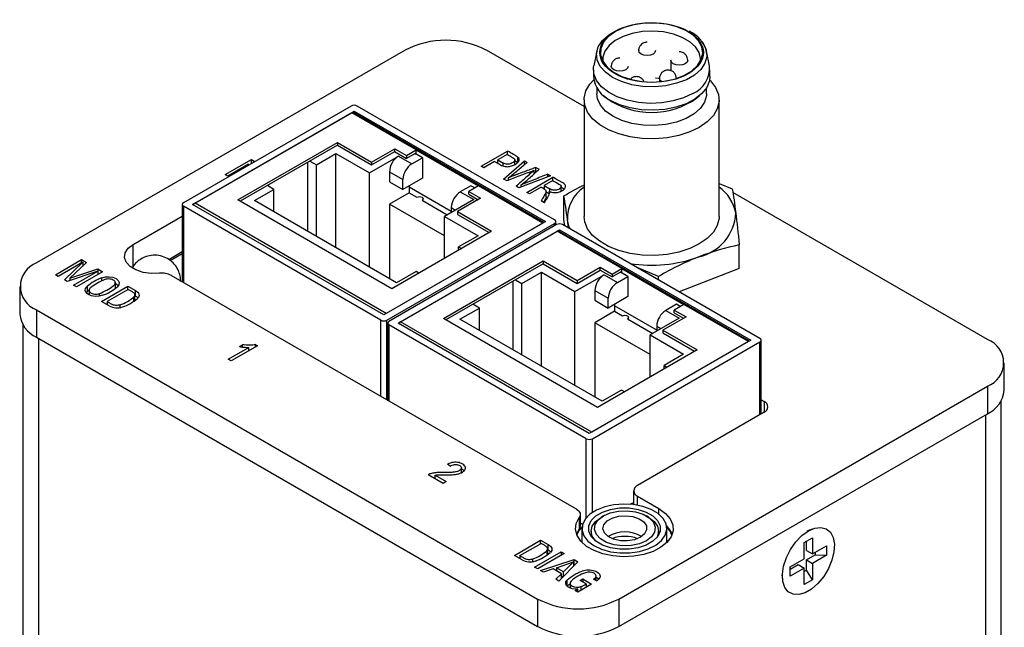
# Model space of a CAD drawing. Header units: inches. Extents: x 8.9 to 30.3, y 2.4 to 19.7.
# Tile 11 of 11: x 27 to 29.3, y 18.3 to 19.7. Entities that reach past the tile are written whole.
import ezdxf

# ---------------------------------------------------------------- set-up
doc = ezdxf.new("R2010")
doc.units = ezdxf.units.IN
doc.header["$MEASUREMENT"] = 0

msp = doc.modelspace()

# ---------------------------------------------------------------- linework, layer by layer
at = {"color": 7, "linetype": 'Continuous', "lineweight": 25}
for p, q in [((27.8907, 19.6443), (27.0305, 19.1477)), ((28.3081, 19.5126), (28.08, 19.6443)), ((28.3377, 19.6418), (28.3307, 19.6078)), ((28.6004, 19.6078), (28.5934, 19.6418)), ((28.5105, 19.6207), (28.5105, 19.5964)), ((28.3297, 19.5985), (28.3297, 19.5824)), ((28.6014, 19.5824), (28.6014, 19.5985)), ((28.4841, 19.5781), (28.4841, 19.5706)), ((28.3376, 19.5561), (28.3376, 19.5423)), ((28.5935, 19.5423), (28.5935, 19.5561)), ((28.3081, 19.5283), (28.3081, 19.2561)), ((28.3535, 19.5381), (28.36, 19.5326)), ((28.5711, 19.5326), (28.5776, 19.5381)), ((28.623, 19.2561), (28.623, 19.5283)), ((27.7645, 19.5138), (27.3734, 19.2881)), ((28.2389, 19.2481), (27.7786, 19.5138)), ((27.3946, 19.284), (27.7715, 19.5016)), ((27.4003, 19.2872), (27.7659, 19.4983)), ((27.9165, 19.4113), (27.7659, 19.4983)), ((28.2144, 19.2421), (27.7699, 19.4987)), ((27.7715, 19.5016), (28.2177, 19.244)), ((27.7715, 19.4977), (27.7715, 19.5016)), ((27.5003, 19.2948), (27.7329, 19.429)), ((27.733, 19.4226), (27.506, 19.2915)), ((27.7329, 19.429), (27.8123, 19.3832)), ((27.7329, 19.429), (27.7329, 19.4226)), ((27.7329, 19.4226), (27.8123, 19.3768)), ((27.8123, 19.3832), (27.8661, 19.4143)), ((27.8661, 19.4143), (27.8938, 19.3983)), ((27.8661, 19.4079), (27.8661, 19.4143)), ((27.8938, 19.3983), (27.9165, 19.4113)), ((27.9165, 19.4015), (27.9165, 19.4113)), ((27.9165, 19.4113), (28.0614, 19.3277)), ((27.471, 19.3537), (27.5322, 19.389)), ((27.5322, 19.389), (27.5383, 19.3855)), ((27.5322, 19.3797), (27.5322, 19.389)), ((27.6835, 19.3764), (27.7291, 19.4028)), ((27.7291, 19.4028), (27.8072, 19.3577)), ((27.7291, 19.1831), (27.7291, 19.4028)), ((27.8072, 19.3577), (27.8751, 19.3968)), ((27.8123, 19.3768), (27.8661, 19.4079)), ((27.866, 19.4078), (27.8938, 19.3917)), ((27.8751, 19.3968), (27.9062, 19.3789)), ((27.9137, 19.4032), (27.8938, 19.3917)), ((27.8938, 19.3983), (27.8938, 19.3917)), ((27.9062, 19.3789), (27.931, 19.3932)), ((27.931, 19.3932), (27.9136, 19.4032)), ((27.931, 19.3932), (27.931, 19.3458)), ((28.0682, 19.3735), (28.1295, 19.4088)), ((28.1285, 19.4011), (28.1066, 19.3884)), ((28.1066, 19.3884), (28.1188, 19.3814)), ((28.1066, 19.3801), (28.1066, 19.3884)), ((28.1295, 19.4005), (28.1295, 19.4088)), ((28.1467, 19.3776), (28.1467, 19.3898)), ((28.1538, 19.3812), (28.1538, 19.3941)), ((27.5248, 19.3782), (27.4767, 19.3504)), ((27.5224, 19.374), (27.5248, 19.3782)), ((27.5248, 19.3755), (27.5248, 19.3782)), ((27.5383, 19.3855), (27.5363, 19.3821)), ((27.6626, 19.3819), (27.6626, 19.2215)), ((27.6683, 19.3852), (27.6835, 19.3764)), ((27.6835, 19.2095), (27.6835, 19.3764)), ((27.8123, 19.3832), (27.8123, 19.3768)), ((28.0745, 19.3699), (28.0682, 19.3735)), ((28.0994, 19.3843), (28.0745, 19.3699)), ((28.1203, 19.3434), (28.1691, 19.386)), ((28.1538, 19.3812), (28.1467, 19.3858)), ((28.1691, 19.386), (28.1755, 19.3823)), ((28.1691, 19.377), (28.1691, 19.386)), ((28.1957, 19.3706), (28.2032, 19.3663)), ((28.1957, 19.3577), (28.1957, 19.3706)), ((27.4767, 19.3504), (27.471, 19.3537)), ((27.8072, 19.138), (27.8072, 19.3577)), ((27.8539, 19.3601), (27.8539, 19.3372)), ((27.8539, 19.3601), (27.885, 19.3421)), ((27.931, 19.3458), (27.885, 19.3193)), ((28.1267, 19.3397), (28.1203, 19.3434)), ((28.132, 19.3417), (28.132, 19.3466)), ((28.2296, 19.351), (28.1555, 19.3231)), ((28.1743, 19.3122), (28.2355, 19.3476)), ((28.1919, 19.3561), (28.1919, 19.3643)), ((28.2234, 19.3546), (28.2296, 19.351)), ((28.2234, 19.3487), (28.2234, 19.3546)), ((28.2355, 19.3398), (28.2355, 19.3476)), ((27.5389, 19.293), (27.5845, 19.3193)), ((27.5845, 19.3193), (27.5693, 19.3281)), ((27.5845, 19.2666), (27.5845, 19.3193)), ((27.8539, 19.3372), (27.885, 19.3193)), ((27.885, 19.3193), (27.885, 19.3421)), ((27.8998, 19.3278), (27.8998, 19.3115)), ((27.9981, 19.2679), (27.8998, 19.3246)), ((28.0441, 19.3279), (28.0193, 19.3136)), ((28.0614, 19.3277), (28.0388, 19.3146)), ((28.0529, 19.3228), (28.0441, 19.3279)), ((28.2121, 19.2407), (28.0614, 19.3277)), ((28.1555, 19.3231), (28.1495, 19.3266)), ((28.161, 19.3252), (28.161, 19.3298)), ((28.2077, 19.3244), (28.1805, 19.3087)), ((28.2147, 19.3227), (28.2126, 19.3215)), ((28.235, 19.3401), (28.2147, 19.3284)), ((28.2147, 19.3284), (28.2281, 19.3207)), ((28.2147, 19.3284), (28.2147, 19.3202)), ((28.2548, 19.3154), (28.2548, 19.3275)), ((28.623, 19.3333), (28.6538, 19.3206)), ((27.8998, 19.3115), (27.8539, 19.285)), ((27.8998, 19.3115), (27.9179, 19.3011)), ((27.9324, 19.2927), (27.9324, 19.2976)), ((28.0665, 19.2986), (28.0127, 19.2675)), ((28.0193, 19.3136), (28.0505, 19.2956)), ((28.0388, 19.3146), (28.0665, 19.2986)), ((28.0388, 19.3081), (28.0388, 19.3146)), ((28.0388, 19.3081), (28.0609, 19.2953)), ((28.1805, 19.3087), (28.1743, 19.3122)), ((28.2194, 19.3021), (28.2194, 19.3149)), ((28.2265, 19.3087), (28.2194, 19.3129)), ((28.2265, 19.3088), (28.2265, 19.3143)), ((28.2611, 19.2492), (28.2611, 19.3044)), ((29.2492, 18.9693), (28.6551, 19.3122)), ((27.3705, 19.284), (27.3705, 19.1039)), ((27.8337, 19.0142), (27.3734, 19.2799)), ((27.8408, 19.0264), (27.3946, 19.284)), ((27.8465, 19.0297), (27.4003, 19.2872)), ((27.8595, 19.0874), (27.5003, 19.2948)), ((27.8705, 19.1015), (27.5389, 19.293)), ((27.8539, 19.285), (27.8539, 19.1111)), ((27.9826, 19.2107), (27.8539, 19.285)), ((27.9299, 19.2942), (27.9889, 19.2601)), ((28.0505, 19.2956), (27.9826, 19.2564)), ((27.9981, 19.2768), (27.9981, 19.2654)), ((28.2158, 19.2883), (28.208, 19.2928)), ((27.256, 19.1908), (27.3705, 19.2569)), ((27.9826, 19.2564), (28.0607, 19.2113)), ((27.9826, 19.1585), (27.9826, 19.2564)), ((28.0127, 19.2675), (28.0921, 19.2217)), ((28.0127, 19.2675), (28.0127, 19.2611)), ((28.0127, 19.2611), (28.0865, 19.2185)), ((28.2177, 19.244), (27.8408, 19.0264)), ((28.2121, 19.2407), (27.8465, 19.0297)), ((27.8479, 19.0142), (28.2389, 19.2399)), ((28.2439, 19.2371), (27.8528, 19.0113)), ((28.2419, 19.2359), (28.2419, 19.244)), ((28.7183, 18.9713), (28.258, 19.2371)), ((28.263, 19.2342), (28.2611, 19.2492)), ((28.2714, 19.2293), (28.2692, 19.2481)), ((28.0921, 19.2217), (27.8595, 19.0874)), ((27.874, 19.0072), (28.2509, 19.2248)), ((27.8797, 19.0105), (28.2453, 19.2215)), ((28.0607, 19.2113), (28.0151, 19.185)), ((28.3959, 19.1346), (28.2453, 19.2215)), ((28.6938, 18.9653), (28.2493, 19.2219)), ((28.2509, 19.2248), (28.6971, 18.9672)), ((28.2509, 19.221), (28.2509, 19.2248)), ((28.0151, 19.185), (28.0218, 19.1811)), ((28.0151, 19.1772), (28.0151, 19.185)), ((28.67, 19.1345), (28.67, 19.1897)), ((27.3705, 19.1733), (27.3391, 19.1552)), ((27.3705, 19.169), (27.3426, 19.1529)), ((27.0746, 19.1203), (27.1356, 19.1555)), ((27.1382, 19.1492), (27.0813, 19.1164)), ((27.0955, 19.1082), (27.1382, 19.1492)), ((27.1474, 19.1487), (27.1083, 19.1118)), ((27.1356, 19.1555), (27.1474, 19.1487)), ((27.1356, 19.1477), (27.1356, 19.1555)), ((27.1382, 19.1492), (27.1382, 19.14)), ((27.1382, 19.1412), (27.139, 19.1407)), ((27.9797, 19.018), (28.2123, 19.1523)), ((28.2124, 19.1458), (27.9854, 19.0148)), ((28.2123, 19.1523), (28.2917, 19.1065)), ((28.2123, 19.1523), (28.2123, 19.1459)), ((28.2123, 19.1459), (28.2917, 19.1)), ((28.2917, 19.1065), (28.3455, 19.1375)), ((28.3455, 19.1375), (28.3733, 19.1215)), ((28.3455, 19.1311), (28.3455, 19.1375)), ((28.4817, 19.1162), (28.4317, 19.1368)), ((27.0813, 19.1164), (27.0746, 19.1203)), ((27.1739, 19.1286), (27.1024, 19.1043)), ((27.1083, 19.1118), (27.1735, 19.1337)), ((27.1171, 19.0958), (27.1739, 19.1286)), ((27.1848, 19.1271), (27.1238, 19.0919)), ((27.1735, 19.1337), (27.1848, 19.1271)), ((27.1735, 19.1337), (27.1735, 19.1284)), ((27.1739, 19.1286), (27.1739, 19.1209)), ((27.1831, 19.1051), (27.1831, 19.1129)), ((28.2901, 18.573), (27.345, 19.1186)), ((27.9161, 19.1278), (27.8705, 19.1015)), ((27.9228, 19.124), (27.9161, 19.1278)), ((28.1629, 19.0997), (28.2085, 19.126)), ((28.2085, 19.126), (28.2866, 19.0809)), ((28.2085, 18.9064), (28.2085, 19.126)), ((28.2866, 19.0809), (28.3545, 19.1201)), ((28.2917, 19.1), (28.3455, 19.1311)), ((28.3454, 19.1311), (28.3733, 19.115)), ((28.3545, 19.1201), (28.3856, 19.1021)), ((28.3733, 19.1215), (28.3959, 19.1346)), ((28.3931, 19.1264), (28.3733, 19.115)), ((28.3733, 19.1215), (28.3733, 19.115)), ((28.3856, 19.1021), (28.4104, 19.1164)), ((28.4104, 19.1164), (28.3931, 19.1264)), ((28.3959, 19.1248), (28.3959, 19.1346)), ((28.3959, 19.1346), (28.5409, 19.0509)), ((28.4104, 19.1164), (28.4104, 19.0691)), ((28.4817, 19.1079), (28.4817, 19.1162)), ((28.67, 19.1345), (28.5302, 19.0799)), ((26.9913, 19.093), (26.9913, 19.0287)), ((27.1024, 19.1043), (27.0955, 19.1082)), ((27.1061, 19.1055), (27.1083, 19.1076)), ((27.1083, 19.1118), (27.1083, 19.1063)), ((27.1238, 19.0919), (27.1171, 19.0958)), ((27.1484, 19.0929), (27.1484, 19.08)), ((27.1822, 19.058), (27.2436, 19.0934)), ((27.2144, 19.0883), (27.2144, 19.1028)), ((27.2436, 19.0934), (27.2615, 19.083)), ((27.2436, 19.0854), (27.2436, 19.0934)), ((28.142, 19.1052), (28.142, 18.9448)), ((28.1477, 19.1085), (28.1629, 19.0997)), ((28.1629, 18.9327), (28.1629, 19.0997)), ((28.2917, 19.1065), (28.2917, 19.1)), ((27.1484, 19.08), (27.1464, 19.078)), ((27.1531, 19.0855), (27.1531, 19.073)), ((27.2445, 19.086), (27.1951, 19.0574)), ((27.2579, 19.0584), (27.2579, 19.0686)), ((27.26, 19.0603), (27.26, 19.0732)), ((27.26, 19.0711), (27.2615, 19.0702)), ((27.2615, 19.0702), (27.2615, 19.083)), ((28.2866, 18.8613), (28.2866, 19.0809)), ((28.3333, 19.0833), (28.3333, 19.0605)), ((28.3333, 19.0833), (28.3644, 19.0654)), ((28.4104, 19.0691), (28.3644, 19.0425)), ((27.2002, 19.0476), (27.1822, 19.058)), ((27.1951, 19.0526), (27.1933, 19.0515)), ((27.1951, 19.0574), (27.1951, 19.0505)), ((27.2252, 19.0497), (27.2252, 19.0434)), ((28.0639, 19.0425), (28.0487, 19.0513)), ((28.3333, 19.0605), (28.3644, 19.0425)), ((28.3644, 19.0425), (28.3644, 19.0654)), ((28.3793, 19.0511), (28.3793, 19.0348)), ((28.4776, 18.9911), (28.3793, 19.0478)), ((28.5235, 19.0511), (28.4988, 19.0368)), ((28.5409, 19.0509), (28.5182, 19.0378)), ((28.5324, 19.046), (28.5235, 19.0511)), ((28.6915, 18.964), (28.5409, 19.0509)), ((27.0305, 19.0384), (28.1997, 18.3634)), ((27.0305, 19.0384), (27.0305, 18.9741)), ((28.0183, 19.0162), (28.0639, 19.0425)), ((28.0639, 18.9899), (28.0639, 19.0425)), ((28.3793, 19.0348), (28.3333, 19.0082)), ((28.3793, 19.0348), (28.3973, 19.0243)), ((28.4118, 19.016), (28.4118, 19.0209)), ((28.546, 19.0218), (28.4921, 18.9908)), ((28.4988, 19.0368), (28.5299, 19.0189)), ((28.5182, 19.0378), (28.546, 19.0218)), ((28.5182, 19.0313), (28.5182, 19.0378)), ((28.5182, 19.0313), (28.5403, 19.0186)), ((26.9984, 19.0039), (26.9984, 15.9957)), ((27.8499, 19.0072), (27.8499, 18.8271)), ((28.3131, 18.7374), (27.8528, 19.0031)), ((28.3202, 18.7497), (27.874, 19.0072)), ((28.3259, 18.7529), (27.8797, 19.0105)), ((28.339, 18.8107), (27.9797, 19.018)), ((28.3499, 18.8248), (28.0183, 19.0162)), ((28.3333, 19.0082), (28.3333, 18.8344)), ((28.462, 18.9339), (28.3333, 19.0082)), ((28.4093, 19.0174), (28.4683, 18.9833)), ((28.5299, 19.0189), (28.462, 18.9797)), ((28.4776, 19.0001), (28.4776, 18.9887)), ((28.462, 18.9797), (28.5401, 18.9346)), ((28.462, 18.8817), (28.462, 18.9797)), ((28.4921, 18.9908), (28.5715, 18.9449)), ((28.4921, 18.9908), (28.4921, 18.9843)), ((28.4921, 18.9843), (28.5659, 18.9417)), ((27.0305, 18.9741), (28.1997, 18.2991)), ((27.5458, 18.9546), (27.4843, 18.9191)), ((27.5038, 18.9527), (27.5111, 18.9569)), ((27.5111, 18.9515), (27.5111, 18.9569)), ((27.5416, 18.957), (27.5458, 18.9546)), ((27.5416, 18.9522), (27.5416, 18.957)), ((28.6971, 18.9672), (28.3202, 18.7497)), ((28.6915, 18.964), (28.3259, 18.7529)), ((28.3273, 18.7374), (28.7183, 18.9632)), ((28.7213, 18.7953), (28.7213, 18.9672)), ((27.4778, 18.9228), (27.5258, 18.9505)), ((27.5258, 18.943), (27.5258, 18.9505)), ((28.5715, 18.9449), (28.339, 18.8107)), ((28.5401, 18.9346), (28.4945, 18.9082)), ((27.4843, 18.9191), (27.4778, 18.9228)), ((28.4945, 18.9082), (28.5012, 18.9044)), ((28.4945, 18.9005), (28.4945, 18.9082)), ((29.2884, 18.8503), (29.2884, 18.9146)), ((28.389, 18.3634), (29.2492, 18.86)), ((29.2492, 18.86), (29.2492, 18.7957)), ((28.3955, 18.8511), (28.3499, 18.8248)), ((28.4022, 18.8472), (28.3955, 18.8511)), ((28.7213, 18.8286), (28.728, 18.8247)), ((29.2813, 17.6028), (29.2813, 18.8254)), ((28.389, 18.2991), (29.2492, 18.7957)), ((28.728, 18.7992), (28.4327, 18.6287)), ((27.9952, 18.6737), (27.9893, 18.678)), ((27.9791, 18.6333), (27.9443, 18.6534)), ((28.0219, 18.6584), (28.0219, 18.671)), ((27.9605, 18.6524), (27.9863, 18.6375)), ((27.9605, 18.6441), (27.9605, 18.6524)), ((27.9863, 18.6375), (27.9791, 18.6333)), ((28.4236, 18.616), (28.4236, 18.5836)), ((28.4159, 18.5844), (28.4236, 18.5888)), ((28.4327, 18.6032), (28.4826, 18.5744)), ((28.2969, 18.5533), (28.2969, 18.5269)), ((28.2993, 18.5339), (28.2993, 18.5602)), ((28.2993, 18.5413), (28.3047, 18.5382)), ((28.3531, 18.5573), (28.3475, 18.554)), ((28.4589, 18.554), (28.4533, 18.5573)), ((28.2969, 18.5269), (28.2903, 18.5147)), ((28.2911, 18.5126), (28.2976, 18.5248)), ((28.3013, 18.5295), (28.2923, 18.5193)), ((28.2926, 18.5199), (28.2926, 18.5196)), ((28.2976, 18.5248), (28.3033, 18.5316)), ((28.303, 18.5279), (28.303, 18.4952)), ((28.3244, 18.5219), (28.3244, 18.5093)), ((28.4819, 18.5129), (28.4819, 18.5219)), ((28.501, 18.4952), (28.501, 18.5279)), ((28.5118, 18.5193), (28.5028, 18.5295)), ((28.8398, 18.5264), (28.828, 18.5215)), ((28.1453, 18.4653), (28.2067, 18.5007)), ((28.1582, 18.4647), (28.2076, 18.4933)), ((28.2067, 18.5007), (28.2246, 18.4903)), ((28.2067, 18.4927), (28.2067, 18.5007)), ((28.5023, 18.4966), (28.501, 18.5031)), ((28.8217, 18.4955), (28.8408, 18.5065)), ((28.8217, 18.4575), (28.8217, 18.4955)), ((28.8267, 18.4767), (28.8267, 18.4983)), ((28.8408, 18.5065), (28.8408, 18.4685)), ((28.1926, 18.4379), (28.2542, 18.4735)), ((28.2616, 18.4693), (28.1999, 18.4337)), ((28.221, 18.4759), (28.221, 18.4657)), ((28.2231, 18.4676), (28.2231, 18.4805)), ((28.2231, 18.4784), (28.2246, 18.4775)), ((28.2246, 18.4775), (28.2246, 18.4903)), ((28.2542, 18.4735), (28.2616, 18.4693)), ((28.2542, 18.4735), (28.2542, 18.4651)), ((28.8267, 18.4767), (28.8408, 18.4685)), ((28.8408, 18.4685), (28.8737, 18.4875)), ((28.8473, 18.4722), (28.8473, 18.4665)), ((28.8737, 18.4875), (28.8737, 18.4654)), ((28.1633, 18.4549), (28.1453, 18.4653)), ((28.1582, 18.4598), (28.1564, 18.4588)), ((28.1582, 18.4647), (28.1582, 18.4578)), ((28.1883, 18.4506), (28.1883, 18.457)), ((28.2065, 18.4299), (28.2846, 18.4556)), ((28.2437, 18.4363), (28.2835, 18.45)), ((28.2935, 18.4505), (28.2491, 18.4053)), ((28.2835, 18.45), (28.2597, 18.427)), ((28.2835, 18.45), (28.2835, 18.4403)), ((28.2846, 18.4556), (28.2935, 18.4505)), ((28.2846, 18.4428), (28.2846, 18.4556)), ((28.7888, 18.4385), (28.8217, 18.4575)), ((28.8267, 18.4546), (28.8473, 18.4665)), ((28.8267, 18.4308), (28.8267, 18.4546)), ((28.8267, 18.4546), (28.8408, 18.4465)), ((28.8737, 18.4654), (28.8408, 18.4465)), ((28.8408, 18.4465), (28.8408, 18.4085)), ((28.8473, 18.4665), (28.8737, 18.4654)), ((28.1999, 18.4337), (28.1926, 18.4379)), ((28.2135, 18.4259), (28.2065, 18.4299)), ((28.2359, 18.4337), (28.2135, 18.4259)), ((28.2551, 18.4225), (28.2359, 18.4337)), ((28.2437, 18.4293), (28.2435, 18.4292)), ((28.2597, 18.427), (28.2437, 18.4363)), ((28.2437, 18.4363), (28.2437, 18.4291)), ((28.2597, 18.4161), (28.2597, 18.427)), ((28.2846, 18.4428), (28.2835, 18.4424)), ((28.2854, 18.4423), (28.2846, 18.4428)), ((28.7888, 18.4328), (28.8076, 18.4436)), ((28.7888, 18.4165), (28.7888, 18.4385)), ((28.8217, 18.4354), (28.7888, 18.4165)), ((28.8076, 18.4436), (28.8217, 18.4354)), ((28.8217, 18.3975), (28.8217, 18.4354)), ((28.8267, 18.4308), (28.8217, 18.428)), ((28.8408, 18.4085), (28.8267, 18.4308)), ((28.2419, 18.4095), (28.2551, 18.4225)), ((28.2491, 18.4053), (28.2419, 18.4095)), ((28.2551, 18.4114), (28.2551, 18.4225)), ((28.2551, 18.4168), (28.2585, 18.4149)), ((28.2679, 18.4069), (28.2679, 18.394)), ((28.2988, 18.4066), (28.305, 18.4102)), ((28.3129, 18.3985), (28.2988, 18.4066)), ((28.305, 18.4102), (28.3256, 18.3983)), ((28.305, 18.4102), (28.305, 18.4031)), ((28.3368, 18.4055), (28.33, 18.4094)), ((28.3333, 18.4118), (28.3333, 18.4075)), ((28.3362, 18.4058), (28.3362, 18.4171)), ((28.7694, 18.4201), (28.7711, 18.4073)), ((28.8408, 18.4085), (28.8217, 18.3975)), ((28.2679, 18.394), (28.2752, 18.3989)), ((28.2752, 18.4001), (28.2752, 18.3891)), ((28.2876, 18.3833), (28.2936, 18.3868)), ((28.2936, 18.3798), (28.2876, 18.3833)), ((28.3256, 18.3983), (28.2936, 18.3798)), ((28.2936, 18.3799), (28.2936, 18.3868)), ((28.3003, 18.3925), (28.3003, 18.3837)), ((28.3129, 18.3985), (28.3129, 18.391)), ((28.3129, 18.3928), (28.3144, 18.3919)), ((28.1997, 18.3634), (28.1997, 18.2991)), ((28.389, 18.3634), (28.389, 18.2991))]:
    msp.add_line(p, q, dxfattribs=at)
at = {"color": 8, "linetype": 'Continuous', "lineweight": 25}
for p, q in [((27.9137, 19.4032), (27.9165, 19.4015)), ((28.1188, 19.3814), (28.1188, 19.3742)), ((28.2281, 19.3138), (28.2281, 19.3207)), ((27.3734, 19.2799), (27.3734, 19.1022)), ((27.9981, 19.2768), (28.008, 19.2711)), ((28.2389, 19.2342), (28.2389, 19.2399)), ((27.256, 19.1345), (27.256, 19.1908)), ((28.3931, 19.1264), (28.3959, 19.1248)), ((27.1774, 19.0702), (27.1774, 19.0764)), ((27.8337, 18.8364), (27.8337, 19.0142)), ((27.8479, 18.8283), (27.8479, 19.0142)), ((27.8528, 19.0031), (27.8528, 18.8254)), ((28.4776, 19.0001), (28.4874, 18.9944)), ((27.035, 18.9715), (27.035, 15.9446)), ((28.7183, 18.7936), (28.7183, 18.9632)), ((28.728, 18.8247), (28.728, 18.7992)), ((29.2447, 18.7931), (29.2447, 17.6065)), ((28.3132, 18.553), (28.3131, 18.7374)), ((28.3273, 18.5653), (28.3273, 18.7374)), ((28.4327, 18.5822), (28.4327, 18.6032)), ((28.4826, 18.561), (28.4826, 18.5744)), ((28.3012, 18.4972), (28.303, 18.4988))]:
    msp.add_line(p, q, dxfattribs=at)
at = {"color": 7, "linetype": 'Continuous', "lineweight": 25, "flags": 128}
for points in [[(28.5837, 19.6626), (28.5858, 19.6596), (28.5927, 19.6446), (28.5941, 19.6291), (28.5899, 19.6138), (28.5803, 19.5993), (28.5656, 19.5862), (28.5466, 19.5752), (28.524, 19.5668), (28.4989, 19.5612), (28.4723, 19.5588), (28.4454, 19.5596), (28.4194, 19.5636), (28.3954, 19.5707), (28.3745, 19.5804), (28.3576, 19.5925), (28.3454, 19.6064), (28.3384, 19.6214), (28.337, 19.6369), (28.3412, 19.6522), (28.3508, 19.6667), (28.3655, 19.6798), (28.3803, 19.6887)], [(28.3811, 19.6875), (28.3649, 19.6758), (28.3534, 19.6625), (28.3472, 19.648), (28.3465, 19.6331), (28.3514, 19.6185), (28.3616, 19.6048), (28.3766, 19.5927), (28.3959, 19.5827), (28.4184, 19.5754), (28.443, 19.571), (28.4688, 19.5698), (28.4944, 19.5718), (28.5186, 19.5769), (28.5404, 19.585), (28.5587, 19.5955), (28.5726, 19.6081), (28.5815, 19.6221), (28.585, 19.6368), (28.5829, 19.6517), (28.5753, 19.666), (28.5626, 19.6789), (28.5453, 19.69), (28.5243, 19.6987), (28.5006, 19.7046), (28.4753, 19.7074), (28.4494, 19.707), (28.4244, 19.7034), (28.4012, 19.6968), (28.3811, 19.6875)], [(28.5797, 19.6226), (28.5797, 19.6244), (28.5764, 19.6385), (28.5678, 19.6519), (28.5545, 19.6639), (28.5371, 19.674), (28.5163, 19.6817), (28.4931, 19.6866), (28.4687, 19.6885), (28.444, 19.6874), (28.4204, 19.6832), (28.399, 19.6762), (28.3806, 19.6666), (28.3662, 19.6551), (28.3564, 19.642), (28.3518, 19.628), (28.3517, 19.6179)], [(28.5616, 19.5431), (28.5403, 19.533), (28.5159, 19.5257), (28.4895, 19.5213), (28.4621, 19.5201), (28.4349, 19.5221), (28.4089, 19.5273), (28.3852, 19.5353), (28.3648, 19.546), (28.3485, 19.5587), (28.337, 19.5732), (28.3308, 19.5886), (28.3301, 19.6045), (28.3307, 19.6078)], [(28.5769, 19.4641), (28.5546, 19.4533), (28.5292, 19.4452), (28.5016, 19.4398), (28.4728, 19.4375), (28.4438, 19.4383), (28.4155, 19.4421), (28.3889, 19.4489), (28.365, 19.4584), (28.3444, 19.4703), (28.328, 19.4841), (28.3162, 19.4994), (28.3096, 19.5158), (28.3082, 19.5325), (28.3123, 19.5492), (28.3215, 19.5651), (28.3304, 19.575)], [(28.6014, 19.5824), (28.6003, 19.5725), (28.5941, 19.5571), (28.5826, 19.5427), (28.5663, 19.5299), (28.546, 19.5192), (28.5223, 19.5112), (28.4963, 19.5061), (28.469, 19.5041), (28.4416, 19.5053), (28.4152, 19.5096), (28.3908, 19.517), (28.3695, 19.527)], [(28.4747, 19.5798), (28.4755, 19.5797), (28.4844, 19.579)], [(28.6008, 19.575), (28.6031, 19.5726), (28.6149, 19.5572), (28.6215, 19.5409), (28.6229, 19.5241), (28.6189, 19.5075), (28.6096, 19.4916), (28.5955, 19.477), (28.5769, 19.4641)], [(28.5935, 19.5423), (28.5933, 19.5384), (28.5892, 19.5231), (28.5796, 19.5087), (28.565, 19.4958), (28.5461, 19.4849), (28.5236, 19.4764), (28.4987, 19.4709), (28.4723, 19.4685), (28.4455, 19.4693), (28.4197, 19.4733), (28.3959, 19.4803), (28.3751, 19.49), (28.3582, 19.502), (28.3461, 19.5158), (28.3392, 19.5307), (28.3376, 19.5423)], [(27.9179, 19.3011), (27.9206, 19.3022), (27.9239, 19.3025), (27.9271, 19.3022), (27.9299, 19.3011), (27.9317, 19.2995), (27.9324, 19.2976), (27.9317, 19.2958), (27.9299, 19.2942)], [(28.623, 19.2561), (28.6229, 19.252), (28.6189, 19.2353), (28.6096, 19.2194), (28.5955, 19.2048), (28.5769, 19.1919), (28.5546, 19.1811), (28.5292, 19.173), (28.5016, 19.1677), (28.4728, 19.1653), (28.4438, 19.1661), (28.4155, 19.17), (28.3889, 19.1767), (28.365, 19.1862), (28.3444, 19.1981), (28.328, 19.2119), (28.3162, 19.2273), (28.3096, 19.2436), (28.3081, 19.2561)], [(28.2752, 19.2271), (28.2727, 19.2333), (28.2692, 19.2481)], [(27.3172, 19.1235), (27.2979, 19.1231), (27.2791, 19.1257), (27.2623, 19.1313), (27.2488, 19.1394), (27.2398, 19.1493), (27.2359, 19.1602), (27.2375, 19.1714), (27.2443, 19.1818), (27.256, 19.1908)], [(27.1831, 19.1129), (27.1912, 19.1151), (27.2001, 19.1155), (27.2087, 19.1141), (27.216, 19.1112), (27.2211, 19.1069), (27.2234, 19.102), (27.2227, 19.0969), (27.2191, 19.0922)], [(27.1843, 19.0721), (27.1762, 19.07), (27.1673, 19.0696), (27.1587, 19.0709), (27.1515, 19.0739), (27.1463, 19.0781), (27.144, 19.0831), (27.1447, 19.0882), (27.1484, 19.0929)], [(27.221, 19.0942), (27.216, 19.0983), (27.2144, 19.0992)], [(27.1531, 19.0839), (27.1518, 19.083), (27.1484, 19.08)], [(27.2615, 19.083), (27.2644, 19.0812), (27.2668, 19.0792), (27.2685, 19.0769), (27.2695, 19.0745), (27.2697, 19.072), (27.2693, 19.0696), (27.2681, 19.0672), (27.2662, 19.065)], [(28.3973, 19.0243), (28.4001, 19.0254), (28.4033, 19.0258), (28.4066, 19.0254), (28.4093, 19.0243), (28.4112, 19.0228), (28.4118, 19.0209), (28.4112, 19.019), (28.4093, 19.0174)], [(28.3106, 18.5497), (28.3043, 18.5369), (28.3033, 18.5237), (28.3076, 18.5107), (28.317, 18.4986), (28.331, 18.488), (28.3489, 18.4797), (28.3696, 18.4739), (28.392, 18.471), (28.415, 18.4712), (28.4373, 18.4745), (28.4577, 18.4806), (28.4751, 18.4893), (28.4885, 18.5), (28.4973, 18.5123), (28.5009, 18.5254), (28.4993, 18.5386), (28.4923, 18.5513), (28.4806, 18.5627), (28.4645, 18.5722), (28.4451, 18.5793), (28.4234, 18.5837), (28.4006, 18.585), (28.3778, 18.5833), (28.3563, 18.5785), (28.3373, 18.5711), (28.3218, 18.5613), (28.3106, 18.5497)], [(28.4826, 18.5744), (28.4981, 18.5633), (28.509, 18.5506), (28.515, 18.5368), (28.5157, 18.5227), (28.5111, 18.5087), (28.5014, 18.4956), (28.4872, 18.4841), (28.4689, 18.4746), (28.4476, 18.4675), (28.4241, 18.4633), (28.3996, 18.4621), (28.3752, 18.4639), (28.3521, 18.4687), (28.3313, 18.4763), (28.3137, 18.4862), (28.3003, 18.4981), (28.2916, 18.5114), (28.2881, 18.5255), (28.2899, 18.5396), (28.2969, 18.5533)], [(28.2901, 18.573), (28.2931, 18.571), (28.2956, 18.5687), (28.2975, 18.5663), (28.2987, 18.5637), (28.2992, 18.5611), (28.2991, 18.5584), (28.2983, 18.5558), (28.2969, 18.5533)], [(28.3244, 18.5464), (28.3354, 18.5574), (28.3509, 18.5663), (28.3699, 18.5727), (28.391, 18.5759), (28.413, 18.5759), (28.4342, 18.5727), (28.4531, 18.5663), (28.4687, 18.5574), (28.4796, 18.5464), (28.4853, 18.5342), (28.4853, 18.5216), (28.4797, 18.5093), (28.4687, 18.4984), (28.4532, 18.4894), (28.4342, 18.4831), (28.413, 18.4798), (28.3911, 18.4798), (28.3699, 18.4831), (28.3509, 18.4894), (28.3354, 18.4983), (28.3244, 18.5093), (28.3188, 18.5215), (28.3188, 18.5342), (28.3244, 18.5464)], [(28.4533, 18.4994), (28.4371, 18.4924), (28.4182, 18.4884), (28.3981, 18.4875), (28.3784, 18.49), (28.3607, 18.4956), (28.3465, 18.5038), (28.3368, 18.514), (28.3325, 18.5254), (28.3339, 18.537), (28.341, 18.5479), (28.3531, 18.5573), (28.3692, 18.5642), (28.3881, 18.5683), (28.4082, 18.5691), (28.428, 18.5667), (28.4457, 18.5611), (28.4599, 18.5529), (28.4696, 18.5426), (28.4739, 18.5313), (28.4724, 18.5196), (28.4654, 18.5087), (28.4533, 18.4994)], [(28.3376, 18.4968), (28.335, 18.4992), (28.3271, 18.5101), (28.3244, 18.5219), (28.3271, 18.5337), (28.335, 18.5446), (28.3475, 18.554)], [(28.4394, 18.5074), (28.4257, 18.5018), (28.4095, 18.499), (28.3927, 18.4994), (28.377, 18.503), (28.3641, 18.5092), (28.3555, 18.5176), (28.352, 18.5271), (28.3541, 18.5368), (28.3615, 18.5455), (28.3734, 18.5524), (28.3886, 18.5567), (28.4053, 18.5579), (28.4218, 18.5559), (28.4363, 18.5509), (28.4472, 18.5435), (28.4533, 18.5344), (28.454, 18.5247), (28.4492, 18.5154), (28.4394, 18.5074)], [(28.4589, 18.554), (28.4714, 18.5446), (28.4792, 18.5337), (28.4819, 18.5219), (28.4792, 18.5101), (28.4768, 18.5057)], [(28.5137, 18.5147), (28.509, 18.5243), (28.5003, 18.5349)], [(28.8313, 18.5222), (28.8464, 18.5287), (28.8606, 18.5304), (28.8729, 18.5272), (28.8826, 18.5192), (28.8891, 18.5071), (28.892, 18.4914), (28.891, 18.4733), (28.8863, 18.4538), (28.8781, 18.4343), (28.867, 18.4158), (28.8537, 18.3996), (28.8389, 18.3867), (28.8236, 18.3779), (28.8089, 18.3738), (28.7955, 18.3745), (28.7844, 18.3802), (28.7762, 18.3903), (28.7715, 18.4043), (28.7706, 18.4213), (28.7734, 18.4403), (28.7799, 18.46), (28.7896, 18.4791), (28.802, 18.4966), (28.8161, 18.5113), (28.8313, 18.5222)], [(28.303, 18.5031), (28.3029, 18.5025), (28.3018, 18.4966)], [(28.2246, 18.4903), (28.2276, 18.4885), (28.2299, 18.4864), (28.2316, 18.4842), (28.2326, 18.4818), (28.2328, 18.4793), (28.2324, 18.4768), (28.2312, 18.4745), (28.2293, 18.4722)], [(28.3333, 18.4118), (28.3356, 18.4147), (28.3361, 18.4178), (28.3348, 18.4209), (28.3317, 18.4235), (28.3272, 18.4254), (28.322, 18.4262), (28.3165, 18.426), (28.3115, 18.4247)], [(28.2936, 18.3868), (28.2869, 18.3866), (28.2803, 18.3875), (28.2745, 18.3894), (28.2698, 18.3922), (28.2666, 18.3956), (28.2651, 18.3994), (28.2656, 18.4032), (28.2679, 18.4069)], [(28.2775, 18.4049), (28.2755, 18.402), (28.2753, 18.3989), (28.2769, 18.3959), (28.2802, 18.3934), (28.2847, 18.3917), (28.29, 18.3909), (28.2954, 18.3912), (28.3003, 18.3925)]]:
    msp.add_lwpolyline(points, dxfattribs=at)
at = {"color": 8, "linetype": 'Continuous', "lineweight": 25, "flags": 128}
for points in [[(28.4747, 19.6431), (28.4747, 19.6431), (28.4732, 19.6387), (28.469, 19.635), (28.4626, 19.6326), (28.455, 19.6317), (28.4475, 19.6326), (28.4411, 19.635), (28.4369, 19.6387), (28.4354, 19.6431)], [(28.5498, 19.6207), (28.5498, 19.6207), (28.5483, 19.6163), (28.5441, 19.6126), (28.5377, 19.6102), (28.5301, 19.6093), (28.5226, 19.6102), (28.5162, 19.6126), (28.512, 19.6163), (28.5105, 19.6206)], [(28.4109, 19.6062), (28.4109, 19.6062), (28.4094, 19.6019), (28.4051, 19.5982), (28.3987, 19.5957), (28.3912, 19.5948), (28.3836, 19.5957), (28.3773, 19.5982), (28.373, 19.6019), (28.3715, 19.6062)], [(28.4883, 19.571), (28.4856, 19.5737), (28.4841, 19.5781)], [(28.501, 18.4988), (28.5019, 18.4981), (28.5029, 18.4972)]]:
    msp.add_lwpolyline(points, dxfattribs=at)
at = {"color": 7, "linetype": 'Continuous', "lineweight": 25}
for centre, radius, start, end in [((27.9853, 19.4616), 0.2057, 62.6097, 117.3903), ((28.5371, 19.6018), 0.0636, 292.6477, 5.4428), ((28.3974, 19.589), 0.0679, 185.5173, 245.8029), ((28.4656, 19.6806), 0.1817, 234.5052, 305.4948), ((27.7715, 19.5002), 0.0154, 62.6108, 117.3905), ((27.7682, 19.495), 0.00402, 65.6935, 125.6169), ((27.8999, 19.358), 0.0461, 122.6056, 177.3957), ((27.9148, 19.4018), 0.00175, 350.7867, 129.2023), ((27.9311, 19.34), 0.0461, 122.6056, 177.3957), ((28.3561, 19.2518), 0.0869, 123.501, 182.4923), ((28.5696, 19.2471), 0.0939, 10.4953, 55.299), ((28.0442, 19.2747), 0.0461, 122.6056, 177.3957), ((27.375, 19.284), 0.00437, 110.7823, 249.2177), ((27.4064, 19.2774), 0.0115, 121.9547, 151.145), ((28.5523, 19.2692), 0.1097, 282.3983, 357.4246), ((28.2374, 19.244), 0.00437, 290.7824, 69.2176), ((28.2509, 19.2234), 0.0154, 62.6108, 117.3905), ((28.2476, 19.2183), 0.00402, 65.6935, 125.6169), ((28.4651, 19.4646), 0.3222, 261.0946, 290.1049), ((27.0512, 19.093), 0.0584, 110.7834, 249.2166), ((27.219, 19.0106), 0.1085, 109.3489, 130.6457), ((27.3232, 19.0766), 0.0473, 62.4684, 97.2041), ((28.3794, 19.0813), 0.0461, 122.6056, 177.3957), ((28.3942, 19.1251), 0.00175, 350.7867, 129.2023), ((27.1484, 19.1745), 0.1085, 289.3489, 310.6457), ((28.4105, 19.0633), 0.0461, 122.6056, 177.3957), ((27.1892, 19.1499), 0.1064, 289.7741, 310.2205), ((27.2535, 19.0539), 0.0182, 41.4996, 63.7619), ((27.2188, 19.0815), 0.0387, 241.1411, 289.0397), ((27.1955, 19.1473), 0.1085, 289.3489, 310.6457), ((27.0583, 19.0354), 0.0673, 185.6948, 245.6253), ((28.5236, 18.998), 0.0461, 122.6056, 177.3957), ((27.8408, 19.0278), 0.0154, 242.6109, 297.3905), ((27.8544, 19.0072), 0.00437, 110.7823, 249.2177), ((27.8858, 19.0007), 0.0115, 121.9547, 151.145), ((28.7168, 18.9672), 0.00437, 290.7824, 69.2176), ((29.2285, 18.9146), 0.0584, 290.7834, 69.2166), ((29.2214, 18.857), 0.0673, 294.3747, 354.3052), ((28.7232, 18.812), 0.0136, 290.7834, 69.2166), ((28.3202, 18.7511), 0.0154, 242.6109, 297.3905), ((28.4376, 18.616), 0.0136, 110.7834, 249.2166), ((28.2875, 18.5341), 0.0118, 322.6894, 358.9779), ((28.4032, 18.4451), 0.0748, 58.7781, 121.2219), ((28.4628, 18.4941), 0.0534, 20.3073, 44.6682), ((28.4032, 18.4275), 0.0822, 68.9063, 111.0937), ((28.1523, 18.5571), 0.1064, 289.7741, 310.2205), ((28.1586, 18.5545), 0.1085, 289.3489, 310.6457), ((28.2166, 18.4612), 0.0182, 41.4996, 63.7619), ((28.182, 18.4888), 0.0387, 241.1411, 289.0397), ((28.3381, 18.3399), 0.0889, 107.4117, 132.9739), ((28.2814, 18.4801), 0.0857, 304.4895, 307.2189), ((28.3228, 18.429), 0.0273, 300.8052, 324.1076), ((28.2796, 18.4517), 0.0628, 289.2779, 302.0579), ((28.2944, 18.5461), 0.2057, 242.6097, 297.3903), ((28.2944, 18.4818), 0.2057, 242.6097, 297.3903)]:
    msp.add_arc(centre, radius, start, end, dxfattribs=at)
for points, knots in [([(28.3801, 19.6881), (28.4272, 19.7153), (28.5039, 19.7153), (28.5983, 19.6608), (28.5983, 19.6166), (28.5511, 19.5893)], [0, 0, 0, 0, 0.5, 0.5, 1, 1, 1, 1]), ([(28.5511, 19.5893), (28.5039, 19.5621), (28.4272, 19.5621), (28.3329, 19.6166), (28.3329, 19.6608), (28.3801, 19.6881)], [0, 0, 0, 0, 0.5, 0.5, 1, 1, 1, 1]), ([(28.5824, 19.6643), (28.5811, 19.6663), (28.5749, 19.6759), (28.5629, 19.683), (28.5533, 19.6887)], [0, 0, 0, 0, 0.2053289, 1, 1, 1, 1]), ([(28.5939, 19.6391), (28.5927, 19.6448), (28.5908, 19.6536), (28.5846, 19.6615), (28.5824, 19.6643)], [0, 0, 0, 0, 0.641767, 1, 1, 1, 1]), ([(28.455, 19.6627), (28.4525, 19.6625), (28.4488, 19.6621), (28.4438, 19.6595), (28.4397, 19.656), (28.4365, 19.6504), (28.435, 19.6457), (28.4354, 19.6432), (28.4354, 19.643)], [0, 0, 0, 0, 0.243287, 0.356038, 0.545237, 0.754624, 0.981651, 1, 1, 1, 1]), ([(28.3912, 19.6259), (28.3887, 19.6256), (28.385, 19.6252), (28.38, 19.6226), (28.3759, 19.6191), (28.3727, 19.6136), (28.3711, 19.6088), (28.3716, 19.6063), (28.3716, 19.6062)], [0, 0, 0, 0, 0.243287, 0.356038, 0.545237, 0.754624, 0.981651, 1, 1, 1, 1]), ([(28.5497, 19.6207), (28.5495, 19.623), (28.5491, 19.6276), (28.5454, 19.6337), (28.5406, 19.6377), (28.5353, 19.6399), (28.5319, 19.6402), (28.5301, 19.6403)], [0, 0, 0, 0, 0.222353, 0.450063, 0.669481, 0.82925, 1, 1, 1, 1]), ([(28.5038, 19.5977), (28.5013, 19.5975), (28.4976, 19.5971), (28.4926, 19.5945), (28.4885, 19.591), (28.4853, 19.5854), (28.4837, 19.5807), (28.4842, 19.5782), (28.4842, 19.578)], [0, 0, 0, 0, 0.243287, 0.356038, 0.545237, 0.754624, 0.981651, 1, 1, 1, 1]), ([(28.5234, 19.5781), (28.5232, 19.5804), (28.5228, 19.585), (28.5191, 19.5911), (28.5142, 19.5951), (28.5089, 19.5973), (28.5055, 19.5976), (28.5038, 19.5977)], [0, 0, 0, 0, 0.2223527, 0.4500626, 0.6694807, 0.8292501, 1, 1, 1, 1]), ([(28.43, 19.5825), (28.4275, 19.5822), (28.4238, 19.5818), (28.4192, 19.5795), (28.4174, 19.5778), (28.4164, 19.5768)], [0, 0, 0, 0, 0.495486, 0.725118, 1, 1, 1, 1]), ([(28.4471, 19.572), (28.4465, 19.5732), (28.4448, 19.5765), (28.4404, 19.5798), (28.4352, 19.5821), (28.4318, 19.5824), (28.43, 19.5825)], [0, 0, 0, 0, 0.20114, 0.519875, 0.751962, 1, 1, 1, 1]), ([(28.0994, 19.3843), (28.103, 19.3822), (28.1067, 19.3801), (28.1121, 19.3769), (28.1139, 19.3759), (28.1175, 19.3743), (28.1193, 19.3737), (28.1245, 19.3723), (28.128, 19.3721), (28.1346, 19.3729), (28.1394, 19.374), (28.1439, 19.3759), (28.1468, 19.3773), (28.1483, 19.3781), (28.1521, 19.3807), (28.154, 19.3825), (28.1578, 19.388), (28.1572, 19.3911), (28.1538, 19.3941)], [0, 0, 0, 0, 0.125, 0.125, 0.1875, 0.1875, 0.25, 0.25, 0.375, 0.375, 0.5, 0.5625, 0.5625, 0.625, 0.625, 0.75, 0.75, 1, 1, 1, 1]), ([(28.1458, 19.3904), (28.1464, 19.3897), (28.1467, 19.3889), (28.1466, 19.3871), (28.1462, 19.3861), (28.1449, 19.3842), (28.1439, 19.3833), (28.1413, 19.3815), (28.1396, 19.3806), (28.135, 19.3786), (28.1319, 19.378), (28.1256, 19.3783), (28.1222, 19.3794), (28.1188, 19.3814)], [0, 0, 0, 0, 0.125, 0.125, 0.25, 0.25, 0.375, 0.375, 0.5, 0.5, 0.75, 0.75, 1, 1, 1, 1]), ([(28.1285, 19.4011), (28.1319, 19.3991), (28.1353, 19.3971), (28.1405, 19.3941), (28.1422, 19.3932), (28.1446, 19.3916), (28.1454, 19.3909), (28.1458, 19.3904)], [0, 0, 0, 0, 0.5, 0.5, 0.75, 0.75, 1, 1, 1, 1]), ([(28.1538, 19.3941), (28.1529, 19.395), (28.1515, 19.396), (28.1478, 19.3983), (28.1453, 19.3997), (28.1385, 19.4036), (28.134, 19.4062), (28.1295, 19.4088)], [0, 0, 0, 0, 0.25, 0.25, 0.5, 0.5, 1, 1, 1, 1]), ([(28.132, 19.3466), (28.1395, 19.3523), (28.1465, 19.3584), (28.161, 19.3703), (28.1683, 19.3763), (28.1755, 19.3823)], [0, 0, 0, 0, 0.5, 0.5, 1, 1, 1, 1]), ([(28.1957, 19.3706), (28.1867, 19.3673), (28.1732, 19.3622), (28.1575, 19.3564), (28.1502, 19.3537), (28.1471, 19.3525), (28.1462, 19.3522), (28.1457, 19.352), (28.1455, 19.3519), (28.1435, 19.3512), (28.1391, 19.3494), (28.132, 19.3466)], [0, 0, 0, 0, 0.5, 0.75, 0.875, 0.90625, 0.921875, 0.921875, 0.9375, 0.9375, 1, 1, 1, 1]), ([(28.161, 19.3298), (28.1645, 19.3324), (28.168, 19.3351), (28.175, 19.3409), (28.1786, 19.3441), (28.1891, 19.3536), (28.1962, 19.3599), (28.2032, 19.3663)], [0, 0, 0, 0, 0.25, 0.25, 0.5, 0.5, 1, 1, 1, 1]), ([(28.1267, 19.3397), (28.1373, 19.3437), (28.1533, 19.3497), (28.1719, 19.3566), (28.1799, 19.3596), (28.1839, 19.3611), (28.1853, 19.3616), (28.1884, 19.3628), (28.1901, 19.3635), (28.1919, 19.3643)], [0, 0, 0, 0, 0.5, 0.75, 0.875, 0.875, 0.9375, 0.9375, 1, 1, 1, 1]), ([(28.1919, 19.3643), (28.1915, 19.3639), (28.1901, 19.3627), (28.1877, 19.3606), (28.1859, 19.359), (28.1849, 19.3581), (28.1801, 19.3538), (28.1686, 19.3436), (28.1571, 19.3334), (28.1495, 19.3266)], [0, 0, 0, 0, 0.125, 0.1875, 0.1875, 0.25, 0.25, 0.5, 1, 1, 1, 1]), ([(28.2234, 19.3546), (28.2126, 19.3504), (28.1991, 19.3451), (28.1857, 19.3398), (28.1803, 19.3376), (28.1776, 19.3366), (28.1697, 19.3334), (28.165, 19.3315), (28.161, 19.3298)], [0, 0, 0, 0, 0.5, 0.625, 0.625, 0.75, 0.75, 1, 1, 1, 1]), ([(28.2265, 19.3143), (28.2303, 19.3128), (28.2339, 19.3119), (28.2412, 19.3115), (28.2448, 19.3119), (28.2499, 19.3133), (28.2516, 19.3138), (28.2548, 19.3153), (28.2564, 19.3161), (28.2606, 19.3188), (28.2626, 19.3208), (28.2651, 19.3251), (28.2654, 19.327), (28.2637, 19.3305), (28.2616, 19.3323), (28.2566, 19.3355), (28.2546, 19.3366), (28.2507, 19.3388), (28.245, 19.3421), (28.2393, 19.3454), (28.2355, 19.3476)], [0, 0, 0, 0, 0.125, 0.125, 0.25, 0.25, 0.3125, 0.3125, 0.375, 0.375, 0.5, 0.5, 0.625, 0.625, 0.75, 0.75, 0.8125, 0.8125, 0.875, 1, 1, 1, 1]), ([(28.2077, 19.3244), (28.2097, 19.3232), (28.2117, 19.322), (28.2148, 19.3203), (28.2158, 19.3197), (28.2173, 19.3187), (28.2178, 19.3183), (28.2181, 19.318)], [0, 0, 0, 0, 0.5, 0.5, 0.75, 0.75, 1, 1, 1, 1]), ([(28.235, 19.3401), (28.2397, 19.3374), (28.2445, 19.3346), (28.2504, 19.3312), (28.2515, 19.3305), (28.2532, 19.3291), (28.2538, 19.3285), (28.255, 19.3264), (28.2549, 19.325), (28.2535, 19.3224), (28.2522, 19.3212), (28.2483, 19.3189), (28.246, 19.318), (28.2409, 19.317), (28.2384, 19.317), (28.2336, 19.318), (28.231, 19.319), (28.2281, 19.3207)], [0, 0, 0, 0, 0.25, 0.25, 0.3125, 0.3125, 0.375, 0.375, 0.5, 0.5, 0.625, 0.625, 0.75, 0.75, 0.875, 0.875, 1, 1, 1, 1]), ([(28.2609, 19.3195), (28.2605, 19.3199), (28.259, 19.3215), (28.2566, 19.3227), (28.2548, 19.3236)], [0, 0, 0, 0, 0.238536, 1, 1, 1, 1]), ([(28.2611, 19.3044), (28.2766, 19.3134), (28.2922, 19.3224), (28.308, 19.3294), (28.3081, 19.3294)], [0, 0, 0, 0, 0.993946, 1, 1, 1, 1]), ([(28.2181, 19.318), (28.2188, 19.3172), (28.2192, 19.3164), (28.2195, 19.3142), (28.2191, 19.3127), (28.2177, 19.3098), (28.2172, 19.3086), (28.2157, 19.3059), (28.2148, 19.3043), (28.2119, 19.2994), (28.2099, 19.2961), (28.208, 19.2928)], [0, 0, 0, 0, 0.25, 0.25, 0.5, 0.5, 0.625, 0.625, 0.75, 0.75, 1, 1, 1, 1]), ([(28.2192, 19.3021), (28.2192, 19.3015), (28.2193, 19.2996), (28.2169, 19.2954), (28.2149, 19.2918), (28.2136, 19.2895)], [0, 0, 0, 0, 0.119096, 0.450154, 1, 1, 1, 1]), ([(28.2158, 19.2883), (28.218, 19.2921), (28.2203, 19.2959), (28.2237, 19.3016), (28.2249, 19.3035), (28.2265, 19.3071), (28.227, 19.3088), (28.2272, 19.3103)], [0, 0, 0, 0, 0.5, 0.5, 0.75, 0.75, 1, 1, 1, 1]), ([(28.2265, 19.3143), (28.2268, 19.3136), (28.2273, 19.3123), (28.2273, 19.3109), (28.2272, 19.3103)], [0, 0, 0, 0, 0.5485399, 1, 1, 1, 1]), ([(27.3665, 19.1047), (27.3666, 19.1067), (27.3668, 19.1133), (27.3639, 19.125), (27.3573, 19.1388), (27.3465, 19.1512), (27.3324, 19.1605), (27.3158, 19.1658), (27.2985, 19.1661), (27.2827, 19.1619), (27.2706, 19.155), (27.2604, 19.1463), (27.2557, 19.1393), (27.253, 19.1352)], [0, 0, 0, 0, 0.037106, 0.125722, 0.222475, 0.324198, 0.42928, 0.537211, 0.648844, 0.748925, 0.841709, 0.908266, 1, 1, 1, 1]), ([(27.19, 19.1087), (27.1779, 19.1039), (27.167, 19.0979), (27.1573, 19.0902), (27.1562, 19.0894), (27.1543, 19.0875), (27.1536, 19.0864), (27.1529, 19.084), (27.153, 19.0828), (27.1541, 19.0805), (27.155, 19.0794), (27.1573, 19.0776), (27.1586, 19.0769), (27.1619, 19.0756), (27.1639, 19.0752), (27.168, 19.0748), (27.1701, 19.0748), (27.1741, 19.0753), (27.1759, 19.0758), (27.1774, 19.0764)], [0, 0, 0, 0, 0.5, 0.5, 0.5625, 0.5625, 0.625, 0.625, 0.6875, 0.6875, 0.75, 0.75, 0.8125, 0.8125, 0.875, 0.875, 0.9375, 0.9375, 1, 1, 1, 1]), ([(27.1774, 19.0764), (27.1896, 19.0811), (27.2004, 19.0872), (27.2102, 19.0949), (27.2113, 19.0957), (27.2132, 19.0976), (27.2139, 19.0987), (27.2145, 19.101), (27.2144, 19.1023), (27.2134, 19.1046), (27.2125, 19.1057), (27.2101, 19.1075), (27.2088, 19.1082), (27.2055, 19.1094), (27.2035, 19.1099), (27.1994, 19.1103), (27.1973, 19.1103), (27.1933, 19.1097), (27.1915, 19.1093), (27.19, 19.1087)], [0, 0, 0, 0, 0.5, 0.5, 0.5625, 0.5625, 0.625, 0.625, 0.6875, 0.6875, 0.75, 0.75, 0.8125, 0.8125, 0.875, 0.875, 0.9375, 0.9375, 1, 1, 1, 1]), ([(27.2445, 19.086), (27.2466, 19.0848), (27.2496, 19.083), (27.2527, 19.0813), (27.2548, 19.0801), (27.2558, 19.0795), (27.2585, 19.0774), (27.2598, 19.0756), (27.2602, 19.0719), (27.2593, 19.0701), (27.2579, 19.0686)], [0, 0, 0, 0, 0.25, 0.375, 0.375, 0.5, 0.5, 0.75, 0.75, 1, 1, 1, 1]), ([(27.2252, 19.0497), (27.2228, 19.0489), (27.2198, 19.0485), (27.2138, 19.0485), (27.2108, 19.0491), (27.2072, 19.0505), (27.2062, 19.051), (27.204, 19.0523), (27.2006, 19.0542), (27.1973, 19.0561), (27.1951, 19.0574)], [0, 0, 0, 0, 0.25, 0.25, 0.5, 0.5, 0.625, 0.625, 0.75, 1, 1, 1, 1]), ([(27.5038, 18.9527), (27.5067, 18.952), (27.5102, 18.9515), (27.5187, 18.9506), (27.5225, 18.9504), (27.5258, 18.9505)], [0, 0, 0, 0, 0.5, 0.5, 1, 1, 1, 1]), ([(27.5416, 18.957), (27.5379, 18.9561), (27.5333, 18.9556), (27.5222, 18.9555), (27.5167, 18.956), (27.5111, 18.9569)], [0, 0, 0, 0, 0.5, 0.5, 1, 1, 1, 1]), ([(27.9952, 18.6737), (27.9987, 18.6757), (28.0022, 18.6768), (28.0095, 18.6775), (28.0129, 18.677), (28.0174, 18.6751), (28.0188, 18.6743), (28.0208, 18.6725), (28.0214, 18.6716), (28.022, 18.6696), (28.0219, 18.6685), (28.0211, 18.6665), (28.0204, 18.6655), (28.0173, 18.6628), (28.014, 18.6613), (28.0073, 18.6598), (28.0049, 18.6594), (27.9986, 18.6589), (27.9928, 18.6587), (27.9853, 18.6587), (27.9799, 18.6587), (27.9771, 18.6587), (27.9696, 18.6587), (27.9654, 18.6585), (27.9583, 18.6578), (27.9551, 18.6572), (27.9492, 18.6557), (27.9466, 18.6548), (27.9443, 18.6534)], [0, 0, 0, 0, 0.125, 0.125, 0.25, 0.25, 0.3125, 0.3125, 0.375, 0.375, 0.4375, 0.4375, 0.5, 0.5, 0.625, 0.625, 0.6875, 0.6875, 0.75, 0.78125, 0.78125, 0.8125, 0.8125, 0.875, 0.875, 0.9375, 0.9375, 1, 1, 1, 1]), ([(27.9673, 18.6532), (27.9695, 18.6533), (27.9736, 18.6534), (27.9812, 18.6533), (27.9829, 18.6533), (27.9861, 18.6533), (27.9907, 18.6533), (27.9947, 18.6534), (28.0016, 18.6536), (28.0048, 18.6539), (28.0108, 18.6547), (28.0134, 18.6552), (28.018, 18.6565), (28.0201, 18.6573), (28.0239, 18.6592), (28.0256, 18.6603), (28.0296, 18.6636), (28.031, 18.6661), (28.0314, 18.6714), (28.0301, 18.6739), (28.026, 18.6773), (28.0241, 18.6784), (28.0203, 18.6803), (28.0183, 18.6811), (28.0121, 18.6827), (28.0076, 18.6829), (27.9986, 18.6817), (27.994, 18.6803), (27.9893, 18.678)], [0, 0, 0, 0, 0.0625, 0.0625, 0.078125, 0.078125, 0.09375, 0.125, 0.125, 0.1875, 0.1875, 0.25, 0.25, 0.3125, 0.3125, 0.375, 0.375, 0.5, 0.5, 0.625, 0.625, 0.6875, 0.6875, 0.75, 0.75, 0.875, 0.875, 1, 1, 1, 1]), ([(28.0277, 18.6624), (28.0269, 18.6633), (28.0252, 18.6653), (28.022, 18.6664), (28.0202, 18.667)], [0, 0, 0, 0, 0.46954, 1, 1, 1, 1]), ([(28.221, 18.4759), (28.2224, 18.4773), (28.2233, 18.4792), (28.2229, 18.4829), (28.2217, 18.4847), (28.2189, 18.4868), (28.2179, 18.4873), (28.2158, 18.4885), (28.2128, 18.4903), (28.2097, 18.4921), (28.2076, 18.4933)], [0, 0, 0, 0, 0.25, 0.25, 0.5, 0.5, 0.625, 0.625, 0.75, 1, 1, 1, 1]), ([(28.1582, 18.4647), (28.1604, 18.4634), (28.1637, 18.4615), (28.1671, 18.4596), (28.1693, 18.4583), (28.1703, 18.4578), (28.1739, 18.4564), (28.1769, 18.4558), (28.183, 18.4557), (28.1859, 18.4562), (28.1883, 18.457)], [0, 0, 0, 0, 0.25, 0.375, 0.375, 0.5, 0.5, 0.75, 0.75, 1, 1, 1, 1]), ([(28.2679, 18.4069), (28.2725, 18.4116), (28.2782, 18.416), (28.2881, 18.4219), (28.2916, 18.4237), (28.2972, 18.4262), (28.2991, 18.427), (28.303, 18.4286), (28.3049, 18.4293), (28.3114, 18.4311), (28.3166, 18.4317), (28.3242, 18.4312), (28.3267, 18.4308), (28.3312, 18.4298), (28.3332, 18.4291), (28.3389, 18.4265), (28.3421, 18.4241), (28.3456, 18.4186), (28.3459, 18.4156), (28.3449, 18.4129)], [0, 0, 0, 0, 0.25, 0.25, 0.375, 0.375, 0.4375, 0.4375, 0.5, 0.5, 0.625, 0.625, 0.6875, 0.6875, 0.75, 0.75, 0.875, 0.875, 1, 1, 1, 1]), ([(28.3351, 18.4154), (28.337, 18.4144), (28.3398, 18.4131), (28.3413, 18.4112), (28.3418, 18.4107)], [0, 0, 0, 0, 0.688204, 1, 1, 1, 1])]:
    msp.add_open_spline(points, degree=3, knots=knots, dxfattribs=at)
for points in [[(28.6538, 19.3206), (28.6565, 19.3046), (28.6592, 19.2863), (28.6619, 19.2642)], [(28.2692, 19.2481), (28.2665, 19.2701), (28.2638, 19.2884), (28.2611, 19.3044)], [(28.6619, 19.2642), (28.6646, 19.2422), (28.6673, 19.217), (28.67, 19.1897)], [(28.67, 19.1897), (28.6389, 19.1832), (28.6075, 19.1744), (28.5759, 19.162)], [(28.5759, 19.162), (28.5442, 19.1497), (28.5129, 19.134), (28.4817, 19.1162)], [(27.9605, 18.6524), (27.9626, 18.6528), (27.9649, 18.653), (27.9673, 18.6532)]]:
    msp.add_open_spline(points, degree=3, dxfattribs=at)

doc.saveas('drawing.dxf')
